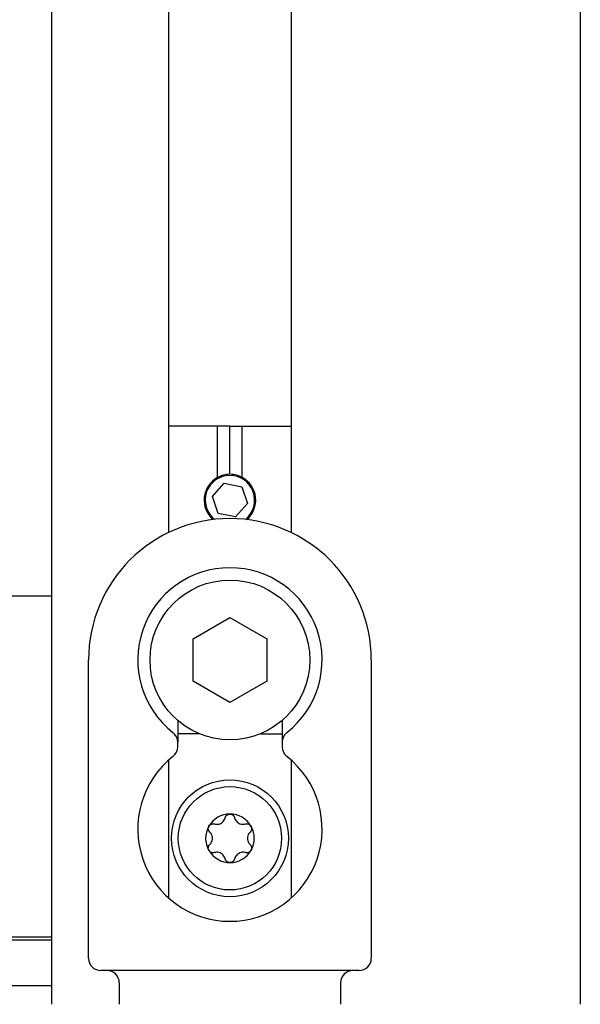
# Model space of a CAD drawing. Extents: x 1107 to 4046, y 937 to 3355.
# Tile 29 of 49: x 2246 to 2292, y 2597 to 2677. Entities that reach past the tile are written whole.
import ezdxf

# ---------------------------------------------------------------- set-up
doc = ezdxf.new("R2010")
doc.units = 0
doc.layers.add('KF_VIDA_L_+_C_REAR', color=7, linetype='CONTINUOUS')

# ---------------------------------------------------------------- blocks, each defined once
blk = doc.blocks.new('KF_VIDA_L_+_C_REAR')
at = {"layer": 'KF_VIDA_L_+_C_REAR'}
for p, q in [((62, 908), (62, 1072)), ((71.5, 1072), (71.5, 946.356)), ((81.5, 946.356), (81.5, 1072)), ((105, 1072), (105, 908)), ((75.5, 955), (71.5, 955)), ((75.5, 950.847), (75.5, 955)), ((76.5, 955), (75.5, 955)), ((76.5, 951.134), (76.5, 955)), ((76.5, 955), (77.5, 955)), ((77.5, 955), (81.5, 955)), ((77.5, 950.847), (77.5, 955)), ((75.085, 949.285), (76.04, 950.368)), ((76.04, 950.368), (77.455, 950.083)), ((77.455, 950.083), (77.915, 948.715)), ((75.545, 947.917), (75.085, 949.285)), ((77.915, 948.715), (76.96, 947.632)), ((76.96, 947.632), (75.545, 947.917)), ((62, 941.2), (-62, 941.2)), ((73.5, 937.732), (76.5, 939.464)), ((76.5, 939.464), (79.5, 937.732)), ((73.5, 934.268), (73.5, 937.732)), ((79.5, 937.732), (79.5, 934.268)), ((65, 911.75), (65, 936)), ((88, 936), (88, 911.75)), ((76.5, 932.536), (73.5, 934.268)), ((79.5, 934.268), (76.5, 932.536)), ((72.25, 931.082), (72.25, 929.315)), ((80.75, 931.082), (80.75, 929.315)), ((74, 930), (72.25, 930)), ((79, 930), (80.75, 930)), ((72.25, 928.935), (72.25, 929.315)), ((80.75, 929.315), (80.75, 928.935)), ((71.5, 927.84), (71.5, 916.66)), ((81.5, 916.66), (81.5, 927.84)), ((-62, 913.479), (62, 913.479)), ((-62, 913.247), (62, 913.247)), ((87, 910.75), (66, 910.75)), ((67.5, 909.75), (67.5, 908)), ((85.5, 909.75), (85.5, 908)), ((62, 909.5), (-62, 909.5))]:
    blk.add_line(p, q, dxfattribs=at)
for centre, radius in [((76.5, 936), 6.5), ((76.5, 921.5), 4.75), ((76.5, 921.5), 4.2)]:
    blk.add_circle(centre, radius, dxfattribs=at)
for centre, radius, start, end in [((76.5, 949), 2.1, 118.43689, 228.92465), ((76.5, 949), 2.009, 308.66986, 231.33014), ((76.5, 949), 2.1, 90.93424, 118.43689), ((76.5, 949), 2.1, 61.56311, 89.06576), ((76.5, 949), 2.1, 311.07535, 61.56311), ((76.5, 936), 11.5, 0, 180), ((76.5, 936), 7.5, 308.14451, 231.85549), ((71.25, 929.315), 1, 0, 51.85549), ((81.75, 929.315), 1, 128.14451, 180), ((71.25, 928.935), 1, 308.14451, 0), ((81.75, 928.935), 1, 180, 231.85549), ((76.5, 922.25), 7.5, 128.14451, 51.85549), ((76.5, 921.5), 1.975, 90, 150), ((76.5, 921.5), 1.975, 30, 90), ((76.5, 921.5), 1.975, 150, 210), ((76.5, 921.5), 1.975, 330, 30), ((76.5, 921.5), 1.975, 210, 270), ((76.5, 921.5), 1.975, 270, 330), ((66, 911.75), 1, 180, 270), ((87, 911.75), 1, 270, 0), ((66.5, 909.75), 1, 0, 90), ((86.5, 909.75), 1, 90, 180)]:
    blk.add_arc(centre, radius, start, end, dxfattribs=at)
for points, knots in [([(75.245, 922.668), (75.296, 922.653), (75.348, 922.644), (75.46, 922.637), (75.529, 922.641), (75.664, 922.672), (75.731, 922.699), (75.847, 922.765), (75.903, 922.81), (75.997, 922.912), (76.035, 922.969), (76.085, 923.07), (76.103, 923.12), (76.116, 923.171)], [0.0316524, 0.0316524, 0.0316524, 0.0316524, 0.0483408, 0.0483408, 0.0683806, 0.0683806, 0.0884204, 0.0884204, 0.1084603, 0.1084603, 0.1285001, 0.1285001, 0.1451885, 0.1451885, 0.1451885, 0.1451885]), ([(76.116, 923.171), (76.129, 923.226), (76.154, 923.278), (76.222, 923.366), (76.269, 923.406), (76.378, 923.461), (76.44, 923.475), (76.5, 923.475)], [0.0210583, 0.0210583, 0.0210583, 0.0210583, 0.03895374, 0.03895374, 0.05689242, 0.05689242, 0.0748311, 0.0748311, 0.0748311, 0.0748311]), ([(76.5, 923.475), (76.56, 923.475), (76.622, 923.461), (76.731, 923.406), (76.778, 923.366), (76.846, 923.278), (76.871, 923.226), (76.884, 923.171)], [0.0748311, 0.0748311, 0.0748311, 0.0748311, 0.09276978, 0.09276978, 0.11070846, 0.11070846, 0.12860391, 0.12860391, 0.12860391, 0.12860391]), ([(76.884, 923.171), (76.897, 923.12), (76.915, 923.07), (76.965, 922.969), (77.003, 922.912), (77.097, 922.81), (77.153, 922.765), (77.269, 922.699), (77.336, 922.672), (77.471, 922.641), (77.54, 922.637), (77.652, 922.644), (77.704, 922.653), (77.755, 922.668)], [0.0316524, 0.0316524, 0.0316524, 0.0316524, 0.0483408, 0.0483408, 0.0683806, 0.0683806, 0.0884204, 0.0884204, 0.1084603, 0.1084603, 0.1285001, 0.1285001, 0.1451885, 0.1451885, 0.1451885, 0.1451885]), ([(74.861, 922.003), (74.82, 922.041), (74.787, 922.089), (74.745, 922.192), (74.734, 922.253), (74.741, 922.375), (74.76, 922.436), (74.79, 922.487)], [0.02105829, 0.02105829, 0.02105829, 0.02105829, 0.03895374, 0.03895374, 0.05689242, 0.05689242, 0.0748311, 0.0748311, 0.0748311, 0.0748311]), ([(74.79, 922.487), (74.819, 922.539), (74.863, 922.586), (74.965, 922.653), (75.023, 922.674), (75.133, 922.689), (75.191, 922.684), (75.245, 922.668)], [0.0748311, 0.0748311, 0.0748311, 0.0748311, 0.09276978, 0.09276978, 0.11070846, 0.11070846, 0.12860391, 0.12860391, 0.12860391, 0.12860391]), ([(77.755, 922.668), (77.809, 922.684), (77.867, 922.689), (77.977, 922.674), (78.035, 922.653), (78.137, 922.586), (78.181, 922.539), (78.21, 922.487)], [0.02105829, 0.02105829, 0.02105829, 0.02105829, 0.03895374, 0.03895374, 0.05689242, 0.05689242, 0.0748311, 0.0748311, 0.0748311, 0.0748311]), ([(78.21, 922.487), (78.24, 922.436), (78.259, 922.375), (78.266, 922.253), (78.255, 922.192), (78.213, 922.089), (78.18, 922.041), (78.139, 922.003)], [0.0748311, 0.0748311, 0.0748311, 0.0748311, 0.09276978, 0.09276978, 0.11070846, 0.11070846, 0.12860391, 0.12860391, 0.12860391, 0.12860391]), ([(74.861, 920.997), (74.899, 921.034), (74.933, 921.074), (74.996, 921.168), (75.026, 921.23), (75.067, 921.362), (75.077, 921.433), (75.077, 921.567), (75.067, 921.638), (75.026, 921.77), (74.996, 921.832), (74.933, 921.926), (74.899, 921.966), (74.861, 922.003)], [0.0316524, 0.0316524, 0.0316524, 0.0316524, 0.0483408, 0.0483408, 0.0683806, 0.0683806, 0.0884204, 0.0884204, 0.1084603, 0.1084603, 0.1285001, 0.1285001, 0.1451885, 0.1451885, 0.1451885, 0.1451885]), ([(78.139, 922.003), (78.101, 921.966), (78.067, 921.926), (78.004, 921.832), (77.974, 921.77), (77.933, 921.638), (77.923, 921.567), (77.923, 921.433), (77.933, 921.362), (77.974, 921.23), (78.004, 921.168), (78.067, 921.074), (78.101, 921.034), (78.139, 920.997)], [0.0316524, 0.0316524, 0.0316524, 0.0316524, 0.0483408, 0.0483408, 0.0683806, 0.0683806, 0.0884204, 0.0884204, 0.1084603, 0.1084603, 0.1285001, 0.1285001, 0.1451885, 0.1451885, 0.1451885, 0.1451885]), ([(74.79, 920.512), (74.76, 920.564), (74.741, 920.625), (74.734, 920.747), (74.745, 920.808), (74.787, 920.911), (74.82, 920.959), (74.861, 920.997)], [0.0748311, 0.0748311, 0.0748311, 0.0748311, 0.09276978, 0.09276978, 0.11070846, 0.11070846, 0.12860391, 0.12860391, 0.12860391, 0.12860391]), ([(78.139, 920.997), (78.18, 920.959), (78.213, 920.911), (78.255, 920.808), (78.266, 920.747), (78.259, 920.625), (78.24, 920.564), (78.21, 920.512)], [0.02105829, 0.02105829, 0.02105829, 0.02105829, 0.03895374, 0.03895374, 0.05689242, 0.05689242, 0.0748311, 0.0748311, 0.0748311, 0.0748311]), ([(75.245, 920.332), (75.191, 920.316), (75.133, 920.311), (75.023, 920.326), (74.965, 920.347), (74.863, 920.414), (74.819, 920.461), (74.79, 920.512)], [0.02105829, 0.02105829, 0.02105829, 0.02105829, 0.03895374, 0.03895374, 0.05689242, 0.05689242, 0.0748311, 0.0748311, 0.0748311, 0.0748311]), ([(76.116, 919.829), (76.103, 919.88), (76.085, 919.93), (76.035, 920.031), (75.997, 920.088), (75.903, 920.19), (75.847, 920.235), (75.731, 920.301), (75.664, 920.328), (75.529, 920.359), (75.46, 920.363), (75.348, 920.356), (75.296, 920.347), (75.245, 920.332)], [0.0316524, 0.0316524, 0.0316524, 0.0316524, 0.0483408, 0.0483408, 0.0683806, 0.0683806, 0.0884204, 0.0884204, 0.1084603, 0.1084603, 0.1285001, 0.1285001, 0.1451885, 0.1451885, 0.1451885, 0.1451885]), ([(77.755, 920.332), (77.704, 920.347), (77.652, 920.356), (77.54, 920.363), (77.471, 920.359), (77.336, 920.328), (77.269, 920.301), (77.153, 920.235), (77.097, 920.19), (77.003, 920.088), (76.965, 920.031), (76.915, 919.93), (76.897, 919.88), (76.884, 919.829)], [0.0316524, 0.0316524, 0.0316524, 0.0316524, 0.0483408, 0.0483408, 0.0683806, 0.0683806, 0.0884204, 0.0884204, 0.1084603, 0.1084603, 0.1285001, 0.1285001, 0.1451885, 0.1451885, 0.1451885, 0.1451885]), ([(78.21, 920.512), (78.181, 920.461), (78.137, 920.414), (78.035, 920.347), (77.977, 920.326), (77.867, 920.311), (77.809, 920.316), (77.755, 920.332)], [0.0748311, 0.0748311, 0.0748311, 0.0748311, 0.09276978, 0.09276978, 0.11070846, 0.11070846, 0.12860391, 0.12860391, 0.12860391, 0.12860391]), ([(76.5, 919.525), (76.44, 919.525), (76.378, 919.539), (76.269, 919.594), (76.222, 919.634), (76.154, 919.722), (76.129, 919.774), (76.116, 919.829)], [0.0748311, 0.0748311, 0.0748311, 0.0748311, 0.09276978, 0.09276978, 0.11070846, 0.11070846, 0.12860391, 0.12860391, 0.12860391, 0.12860391]), ([(76.884, 919.829), (76.871, 919.774), (76.846, 919.722), (76.778, 919.634), (76.731, 919.594), (76.622, 919.539), (76.56, 919.525), (76.5, 919.525)], [0.02105829, 0.02105829, 0.02105829, 0.02105829, 0.03895374, 0.03895374, 0.05689242, 0.05689242, 0.0748311, 0.0748311, 0.0748311, 0.0748311])]:
    blk.add_open_spline(points, degree=3, knots=knots, dxfattribs=at)

msp = doc.modelspace()

# ---------------------------------------------------------------- block references
at = {"layer": 'KF_VIDA_L_+_C_REAR'}
msp.add_blockref('KF_VIDA_L_+_C_REAR', (2186.979, 1689.213), dxfattribs=at)

doc.saveas('drawing.dxf')
